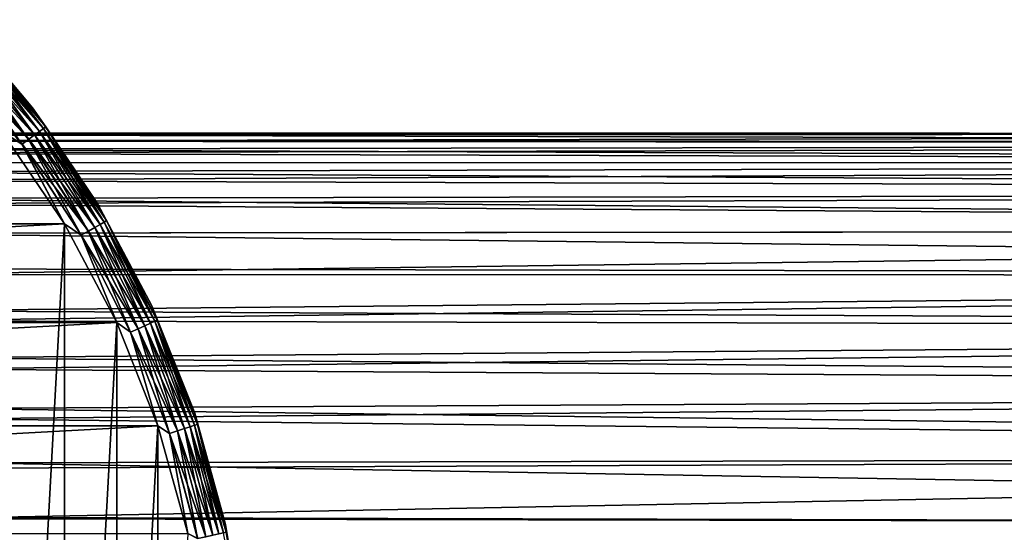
# Model space of a CAD drawing. Header units: metres. Extents: x -28 to 239, y -27 to 27.
# Tile 35 of 60: x 22 to 47, y 6 to 19. Entities that reach past the tile are written whole.
import ezdxf

# ---------------------------------------------------------------- set-up
doc = ezdxf.new("R2010")
doc.units = ezdxf.units.M
doc.layers.add('solid_10151053_XXX', color=7, linetype='CONTINUOUS')

msp = doc.modelspace()

# ---------------------------------------------------------------- linework, layer by layer
at = {"layer": 'solid_10151053_XXX'}
for points in [[(21.892559, 16.64229, -1), (21.892559, 16.64229, -9.5), (19.964876, 18.911736, -9.5)], [(20.418036, 18.384481, -9.721427), (19.964876, 18.911736, -9.5), (21.892559, 16.64229, -9.5)], [(19.964876, 18.911736, -1), (21.892559, 16.64229, -1), (19.964876, 18.911736, -9.5)], [(20.41785, 18.384315, -0.777479), (21.892559, 16.64229, -1), (19.964876, 18.911736, -1)], [(20.15629, 18.148806, -0.217749), (21.942938, 15.942478, -0.217749), (20.274143, 18.254921, -0.376159)], [(20.274664, 18.255388, -10.122963), (22.071804, 16.036104, -10.122963), (20.156942, 18.149391, -10.281551)], [(20.274143, 18.254921, -0.376159), (22.071239, 16.035694, -0.376159), (20.362816, 18.334763, -0.565914)], [(21.942938, 15.942478, -0.217749), (22.071239, 16.035694, -0.376159), (20.274143, 18.254921, -0.376159)], [(20.363178, 18.335087, -9.933075), (22.168165, 16.106113, -9.933075), (20.274664, 18.255388, -10.122963)], [(22.168165, 16.106113, -9.933075), (22.071804, 16.036104, -10.122963), (20.274664, 18.255388, -10.122963)], [(20.362816, 18.334763, -0.565914), (22.16777, 16.105827, -0.565914), (20.41785, 18.384315, -0.777479)], [(22.071239, 16.035694, -0.376159), (22.16777, 16.105827, -0.565914), (20.362816, 18.334763, -0.565914)], [(20.418036, 18.384481, -9.721427), (22.227884, 16.149504, -9.721427), (20.363178, 18.335087, -9.933075)], [(22.227884, 16.149504, -9.721427), (22.168165, 16.106113, -9.933075), (20.363178, 18.335087, -9.933075)], [(20.41785, 18.384315, -0.777479), (22.227684, 16.149357, -0.777479), (21.892559, 16.64229, -1)], [(22.16777, 16.105827, -0.565914), (22.227684, 16.149357, -0.777479), (20.41785, 18.384315, -0.777479)], [(20.418036, 18.384481, -9.721427), (21.892559, 16.64229, -9.5), (22.227884, 16.149504, -9.721427)], [(19.857891, 17.880125, -0.024823), (21.618088, 15.706461, -0.024823), (20.015175, 18.021744, -0.098642)], [(20.015926, 18.022421, -10.400871), (21.790133, 15.831458, -10.400871), (19.858704, 17.880857, -10.474928)], [(20.015175, 18.021744, -0.098642), (21.789316, 15.830864, -0.098642), (20.15629, 18.148806, -0.217749)], [(21.618088, 15.706461, -0.024823), (21.789316, 15.830864, -0.098642), (20.015175, 18.021744, -0.098642)], [(20.156942, 18.149391, -10.281551), (21.943647, 15.942993, -10.281551), (20.015926, 18.022421, -10.400871)], [(21.943647, 15.942993, -10.281551), (21.790133, 15.831458, -10.400871), (20.015926, 18.022421, -10.400871)], [(21.789316, 15.830864, -0.098642), (21.942938, 15.942478, -0.217749), (20.15629, 18.148806, -0.217749)], [(22.071804, 16.036104, -10.122963), (21.943647, 15.942993, -10.281551), (20.156942, 18.149391, -10.281551)], [(19.857891, 17.880125, -0.024823), (21.101072, 16.031057), (21.618088, 15.706461, -0.024823)], [(19.858704, 17.880857, -10.474928), (21.618973, 15.707104, -10.474928), (21.101072, 16.031057, -10.5)], [(21.790133, 15.831458, -10.400871), (21.618973, 15.707104, -10.474928), (19.858704, 17.880857, -10.474928)], [(23.563572, 14.177732, -1), (23.563572, 14.177732, -9.5), (21.892559, 16.64229, -9.5)], [(22.227884, 16.149504, -9.721427), (21.892559, 16.64229, -9.5), (23.563572, 14.177732, -9.5)], [(21.892559, 16.64229, -1), (23.563572, 14.177732, -1), (21.892559, 16.64229, -9.5)], [(22.227684, 16.149357, -0.777479), (23.563572, 14.177732, -1), (21.892559, 16.64229, -1)], [(22.711102, 13.654884), (21.101072, 16.031057), (-22.711102, 13.654884)], [(109.253983, 15.968428, 169.170715), (14.412927, 15.953607, 134.42482), (14.36137, 16.000032, 135.723831)], [(108.566765, 15.968428, 171.058838), (14.36137, 16.000032, 135.723831), (14.420163, 15.947065, 137.10704)], [(108.566765, 15.968428, 171.058838), (109.253983, 15.968428, 169.170715), (14.36137, 16.000032, 135.723831)], [(109.253983, 15.968428, 169.170715), (109.935783, 15.716596, 167.297485), (14.412927, 15.953607, 134.42482)], [(108.566765, 15.968428, 171.058838), (14.420163, 15.947065, 137.10704), (14.603026, 15.779785, 138.605164)], [(107.884964, 15.716596, 172.932068), (108.566765, 15.968428, 171.058838), (14.603026, 15.779785, 138.605164)], [(21.101072, 16.031057, -10.5), (22.711102, 13.654884, -10.5), (21.101072, -16.031057, -10.5)], [(21.618973, 15.707104, -10.474928), (22.711102, 13.654884, -10.5), (21.101072, 16.031057, -10.5)], [(21.618088, 15.706461, -0.024823), (21.101072, 16.031057), (22.711102, 13.654884)], [(21.942938, 15.942478, -0.217749), (23.489176, 13.561481, -0.217749), (22.071239, 16.035694, -0.376159)], [(22.071804, 16.036104, -10.122963), (23.627123, 13.641126, -10.122963), (21.943647, 15.942993, -10.281551)], [(22.071239, 16.035694, -0.376159), (23.626516, 13.640776, -0.376159), (22.16777, 16.105827, -0.565914)], [(23.489176, 13.561481, -0.217749), (23.626516, 13.640776, -0.376159), (22.071239, 16.035694, -0.376159)], [(22.168165, 16.106113, -9.933075), (23.730272, 13.700679, -9.933075), (22.071804, 16.036104, -10.122963)], [(23.730272, 13.700679, -9.933075), (23.627123, 13.641126, -10.122963), (22.071804, 16.036104, -10.122963)], [(22.16777, 16.105827, -0.565914), (23.729851, 13.700436, -0.565914), (22.227684, 16.149357, -0.777479)], [(23.626516, 13.640776, -0.376159), (23.729851, 13.700436, -0.565914), (22.16777, 16.105827, -0.565914)], [(22.227884, 16.149504, -9.721427), (23.794201, 13.737589, -9.721427), (22.168165, 16.106113, -9.933075)], [(23.794201, 13.737589, -9.721427), (23.730272, 13.700679, -9.933075), (22.168165, 16.106113, -9.933075)], [(22.227684, 16.149357, -0.777479), (23.793985, 13.737464, -0.777479), (23.563572, 14.177732, -1)], [(23.729851, 13.700436, -0.565914), (23.793985, 13.737464, -0.777479), (22.227684, 16.149357, -0.777479)], [(22.227884, 16.149504, -9.721427), (23.563572, 14.177732, -9.5), (23.794201, 13.737589, -9.721427)], [(109.935783, 15.716596, 167.297485), (14.566373, 15.813626, 133.184814), (14.412927, 15.953607, 134.42482)], [(109.935783, 15.716596, 167.297485), (14.818517, 15.577598, 131.981567), (14.566373, 15.813626, 133.184814)], [(107.884964, 15.716596, 172.932068), (14.603026, 15.779785, 138.605164), (14.927649, 15.47305, 140.241653)], [(109.935783, 15.716596, 167.297485), (110.601418, 15.216905, 165.468674), (14.818517, 15.577598, 131.981567)], [(107.219337, 15.216905, 174.760864), (107.884964, 15.716596, 172.932068), (14.927649, 15.47305, 140.241653)], [(21.618088, 15.706461, -0.024823), (23.141434, 13.360713, -0.024823), (21.789316, 15.830864, -0.098642)], [(21.618088, 15.706461, -0.024823), (22.711102, 13.654884), (23.141434, 13.360713, -0.024823)], [(21.790133, 15.831458, -10.400871), (23.325603, 13.467043, -10.400871), (21.618973, 15.707104, -10.474928)], [(21.618973, 15.707104, -10.474928), (23.142382, 13.36126, -10.474928), (22.711102, 13.654884, -10.5)], [(23.325603, 13.467043, -10.400871), (23.142382, 13.36126, -10.474928), (21.618973, 15.707104, -10.474928)], [(21.789316, 15.830864, -0.098642), (23.324726, 13.466537, -0.098642), (21.942938, 15.942478, -0.217749)], [(23.141434, 13.360713, -0.024823), (23.324726, 13.466537, -0.098642), (21.789316, 15.830864, -0.098642)], [(21.943647, 15.942993, -10.281551), (23.489935, 13.56192, -10.281551), (21.790133, 15.831458, -10.400871)], [(23.489935, 13.56192, -10.281551), (23.325603, 13.467043, -10.400871), (21.790133, 15.831458, -10.400871)], [(23.324726, 13.466537, -0.098642), (23.489176, 13.561481, -0.217749), (21.942938, 15.942478, -0.217749)], [(23.627123, 13.641126, -10.122963), (23.489935, 13.56192, -10.281551), (21.943647, 15.942993, -10.281551)], [(110.601418, 15.216905, 165.468674), (15.169311, 15.236207, 130.797791), (14.818517, 15.577598, 131.981567)], [(107.219337, 15.216905, 174.760864), (14.927649, 15.47305, 140.241653), (15.409612, 14.993128, 142.027817)], [(110.601418, 15.216905, 165.468674), (15.61942, 14.774427, 129.624146), (15.169311, 15.236207, 130.797791)], [(106.580376, 14.477233, 176.516403), (107.219337, 15.216905, 174.760864), (15.409612, 14.993128, 142.027817)], [(110.601418, 15.216905, 165.468674), (111.240379, 14.477233, 163.71315), (15.61942, 14.774427, 129.624146)], [(106.580376, 14.477233, 176.516403), (15.409612, 14.993128, 142.027817), (16.045424, 14.310638, 143.929749)], [(111.240379, 14.477233, 163.71315), (16.166613, 14.17359, 128.458817), (15.61942, 14.774427, 129.624146)], [(105.978157, 13.509247, 178.170975), (106.580376, 14.477233, 176.516403), (16.045424, 14.310638, 143.929749)], [(111.240379, 14.477233, 163.71315), (111.84259, 13.509247, 162.058578), (16.166613, 14.17359, 128.458817)], [(105.978157, 13.509247, 178.170975), (16.045424, 14.310638, 143.929749), (16.798309, 13.418897, 145.861664)], [(111.84259, 13.509247, 162.058578), (16.80044, 13.41623, 127.31192), (16.166613, 14.17359, 128.458817)], [(24.958324, 11.54695, -1), (24.958324, 11.54695, -9.5), (23.563572, 14.177732, -9.5)], [(23.794201, 13.737589, -9.721427), (23.563572, 14.177732, -9.5), (24.958324, 11.54695, -9.5)], [(23.563572, 14.177732, -1), (24.958324, 11.54695, -1), (23.563572, 14.177732, -9.5)], [(23.793985, 13.737464, -0.777479), (24.958324, 11.54695, -1), (23.563572, 14.177732, -1)], [(23.626516, 13.640776, -0.376159), (24.922937, 11.096407, -0.376159), (23.729851, 13.700436, -0.565914)], [(23.730272, 13.700679, -9.933075), (25.032387, 11.145136, -9.933075), (23.627123, 13.641126, -10.122963)], [(23.729851, 13.700436, -0.565914), (25.031942, 11.144938, -0.565914), (23.793985, 13.737464, -0.777479)], [(24.922937, 11.096407, -0.376159), (25.031942, 11.144938, -0.565914), (23.729851, 13.700436, -0.565914)], [(23.794201, 13.737589, -9.721427), (25.099823, 11.175161, -9.721427), (23.730272, 13.700679, -9.933075)], [(25.099823, 11.175161, -9.721427), (25.032387, 11.145136, -9.933075), (23.730272, 13.700679, -9.933075)], [(23.793985, 13.737464, -0.777479), (25.099596, 11.17506, -0.777479), (24.958324, 11.54695, -1)], [(25.031942, 11.144938, -0.565914), (25.099596, 11.17506, -0.777479), (23.793985, 13.737464, -0.777479)], [(23.794201, 13.737589, -9.721427), (24.958324, 11.54695, -9.5), (25.099823, 11.175161, -9.721427)], [(22.711102, 13.654884), (-22.711102, 13.654884), (-24.054819, 11.118259)], [(24.054819, 11.118259), (22.711102, 13.654884), (-24.054819, 11.118259)], [(105.978157, 13.509247, 178.170975), (16.798309, 13.418897, 145.861664), (17.599754, 12.349033, 147.706909)], [(111.84259, 13.509247, 162.058578), (112.398567, 12.328212, 160.531052), (16.80044, 13.41623, 127.31192)], [(105.422188, 12.328212, 179.698502), (105.978157, 13.509247, 178.170975), (17.599754, 12.349033, 147.706909)], [(22.711102, 13.654884, -10.5), (22.711102, -13.654884, -10.5), (21.101072, -16.031057, -10.5)], [(22.711102, 13.654884, -10.5), (24.054819, 11.118259, -10.5), (22.711102, -13.654884, -10.5)], [(23.142382, 13.36126, -10.474928), (24.054819, 11.118259, -10.5), (22.711102, 13.654884, -10.5)], [(23.141434, 13.360713, -0.024823), (22.711102, 13.654884), (24.054819, 11.118259)], [(23.141434, 13.360713, -0.024823), (24.411238, 10.868584, -0.024823), (23.324726, 13.466537, -0.098642)], [(23.325603, 13.467043, -10.400871), (24.605513, 10.95508, -10.400871), (23.142382, 13.36126, -10.474928)], [(23.324726, 13.466537, -0.098642), (24.604588, 10.954668, -0.098642), (23.489176, 13.561481, -0.217749)], [(24.411238, 10.868584, -0.024823), (24.604588, 10.954668, -0.098642), (23.324726, 13.466537, -0.098642)], [(23.489935, 13.56192, -10.281551), (24.778862, 11.03226, -10.281551), (23.325603, 13.467043, -10.400871)], [(24.778862, 11.03226, -10.281551), (24.605513, 10.95508, -10.400871), (23.325603, 13.467043, -10.400871)], [(23.489176, 13.561481, -0.217749), (24.778059, 11.031903, -0.217749), (23.626516, 13.640776, -0.376159)], [(24.604588, 10.954668, -0.098642), (24.778059, 11.031903, -0.217749), (23.489176, 13.561481, -0.217749)], [(23.627123, 13.641126, -10.122963), (24.923576, 11.096691, -10.122963), (23.489935, 13.56192, -10.281551)], [(24.923576, 11.096691, -10.122963), (24.778862, 11.03226, -10.281551), (23.489935, 13.56192, -10.281551)], [(24.778059, 11.031903, -0.217749), (24.922937, 11.096407, -0.376159), (23.626516, 13.640776, -0.376159)], [(25.032387, 11.145136, -9.933075), (24.923576, 11.096691, -10.122963), (23.627123, 13.641126, -10.122963)], [(112.398567, 12.328212, 160.531052), (17.496859, 12.494396, 126.207138), (16.80044, 13.41623, 127.31192)], [(23.141434, 13.360713, -0.024823), (24.054819, 11.118259), (24.411238, 10.868584, -0.024823)], [(23.142382, 13.36126, -10.474928), (24.412237, 10.869028, -10.474928), (24.054819, 11.118259, -10.5)], [(24.605513, 10.95508, -10.400871), (24.412237, 10.869028, -10.474928), (23.142382, 13.36126, -10.474928)], [(112.398567, 12.328212, 160.531052), (18.218245, 11.416898, 125.176567), (17.496859, 12.494396, 126.207138)], [(105.422188, 12.328212, 179.698502), (17.599754, 12.349033, 147.706909), (18.376373, 11.160597, 149.363632)], [(112.398567, 12.328212, 160.531052), (112.899529, 10.952754, 159.154678), (18.218245, 11.416898, 125.176567)], [(104.921227, 10.952754, 181.074875), (105.422188, 12.328212, 179.698502), (18.376373, 11.160597, 149.363632)], [(112.899529, 10.952754, 159.154678), (18.922054, 10.208129, 124.250565), (18.218245, 11.416898, 125.176567)], [(26.060463, 8.780792, -1), (26.060463, 8.780792, -9.5), (24.958324, 11.54695, -9.5)], [(25.099823, 11.175161, -9.721427), (24.958324, 11.54695, -9.5), (26.060463, 8.780792, -9.5)], [(24.958324, 11.54695, -1), (26.060463, 8.780792, -1), (24.958324, 11.54695, -9.5)], [(25.099596, 11.17506, -0.777479), (26.060463, 8.780792, -1), (24.958324, 11.54695, -1)], [(104.921227, 10.952754, 181.074875), (18.376373, 11.160597, 149.363632), (19.079504, 9.910728, 150.786102)], [(25.031942, 11.144938, -0.565914), (26.059778, 8.467335, -0.565914), (25.099596, 11.17506, -0.777479)], [(25.099823, 11.175161, -9.721427), (26.130445, 8.490296, -9.721427), (25.032387, 11.145136, -9.933075)], [(25.099596, 11.17506, -0.777479), (26.130209, 8.49022, -0.777479), (26.060463, 8.780792, -1)], [(26.059778, 8.467335, -0.565914), (26.130209, 8.49022, -0.777479), (25.099596, 11.17506, -0.777479)], [(25.099823, 11.175161, -9.721427), (26.060463, 8.780792, -9.5), (26.130445, 8.490296, -9.721427)], [(24.054819, 11.118259), (-24.054819, 11.118259), (-25.115917, 8.452258)], [(25.115917, 8.452258), (24.054819, 11.118259), (-25.115917, 8.452258)], [(112.899529, 10.952754, 159.154678), (113.337578, 9.404564, 157.951141), (18.922054, 10.208129, 124.250565)], [(104.48317, 9.404564, 182.278412), (104.921227, 10.952754, 181.074875), (19.079504, 9.910728, 150.786102)], [(24.054819, 11.118259, -10.5), (24.054819, -11.118259, -10.5), (22.711102, -13.654884, -10.5)], [(24.054819, 11.118259, -10.5), (25.115917, 8.452258, -10.5), (24.054819, -11.118259, -10.5)], [(24.412237, 10.869028, -10.474928), (25.115917, 8.452258, -10.5), (24.054819, 11.118259, -10.5)], [(24.411238, 10.868584, -0.024823), (24.054819, 11.118259), (25.115917, 8.452258)], [(24.411238, 10.868584, -0.024823), (25.413588, 8.257375, -0.024823), (24.604588, 10.954668, -0.098642)], [(24.605513, 10.95508, -10.400871), (25.615837, 8.323091, -10.400871), (24.412237, 10.869028, -10.474928)], [(24.604588, 10.954668, -0.098642), (25.614876, 8.322778, -0.098642), (24.778059, 11.031903, -0.217749)], [(25.413588, 8.257375, -0.024823), (25.614876, 8.322778, -0.098642), (24.604588, 10.954668, -0.098642)], [(24.778862, 11.03226, -10.281551), (25.796305, 8.381728, -10.281551), (24.605513, 10.95508, -10.400871)], [(25.796305, 8.381728, -10.281551), (25.615837, 8.323091, -10.400871), (24.605513, 10.95508, -10.400871)], [(24.778059, 11.031903, -0.217749), (25.795471, 8.381456, -0.217749), (24.922937, 11.096407, -0.376159)], [(25.614876, 8.322778, -0.098642), (25.795471, 8.381456, -0.217749), (24.778059, 11.031903, -0.217749)], [(24.923576, 11.096691, -10.122963), (25.946962, 8.430679, -10.122963), (24.778862, 11.03226, -10.281551)], [(25.946962, 8.430679, -10.122963), (25.796305, 8.381728, -10.281551), (24.778862, 11.03226, -10.281551)], [(24.922937, 11.096407, -0.376159), (25.946297, 8.430463, -0.376159), (25.031942, 11.144938, -0.565914)], [(25.795471, 8.381456, -0.217749), (25.946297, 8.430463, -0.376159), (24.922937, 11.096407, -0.376159)], [(25.032387, 11.145136, -9.933075), (26.06024, 8.467485, -9.933075), (24.923576, 11.096691, -10.122963)], [(26.06024, 8.467485, -9.933075), (25.946962, 8.430679, -10.122963), (24.923576, 11.096691, -10.122963)], [(25.946297, 8.430463, -0.376159), (26.059778, 8.467335, -0.565914), (25.031942, 11.144938, -0.565914)], [(26.130445, 8.490296, -9.721427), (26.06024, 8.467485, -9.933075), (25.032387, 11.145136, -9.933075)], [(24.411238, 10.868584, -0.024823), (25.115917, 8.452258), (25.413588, 8.257375, -0.024823)], [(24.412237, 10.869028, -10.474928), (25.414627, 8.257713, -10.474928), (25.115917, 8.452258, -10.5)], [(25.615837, 8.323091, -10.400871), (25.414627, 8.257713, -10.474928), (24.412237, 10.869028, -10.474928)], [(113.337578, 9.404564, 157.951141), (19.57296, 8.896586, 123.446617), (18.922054, 10.208129, 124.250565)], [(104.48317, 9.404564, 182.278412), (19.079504, 9.910728, 150.786102), (19.688488, 8.637908, 151.973007)], [(113.337578, 9.404564, 157.951141), (113.705811, 7.708059, 156.939438), (19.57296, 8.896586, 123.446617)], [(104.114944, 7.708059, 183.290115), (104.48317, 9.404564, 182.278412), (19.688488, 8.637908, 151.973007)], [(113.705811, 7.708059, 156.939438), (20.147831, 7.504328, 122.769974), (19.57296, 8.896586, 123.446617)], [(104.114944, 7.708059, 183.290115), (19.688488, 8.637908, 151.973007), (20.200405, 7.361632, 152.94455)], [(26.857065, 5.911687, -1), (26.857065, 5.911687, -9.5), (26.060463, 8.780792, -9.5)], [(26.130445, 8.490296, -9.721427), (26.060463, 8.780792, -9.5), (26.857065, 5.911687, -9.5)], [(26.060463, 8.780792, -1), (26.857065, 5.911687, -1), (26.060463, 8.780792, -9.5)], [(26.130209, 8.49022, -0.777479), (26.857065, 5.911687, -1), (26.060463, 8.780792, -1)], [(25.115917, 8.452258), (-25.115917, 8.452258), (-25.882881, 5.685635)], [(25.882881, 5.685635), (25.115917, 8.452258), (-25.882881, 5.685635)], [(25.115917, 8.452258, -10.5), (25.115917, -8.452258, -10.5), (24.054819, -11.118259, -10.5)], [(25.115917, 8.452258, -10.5), (25.882881, 5.685635, -10.5), (25.115917, -8.452258, -10.5)], [(25.414627, 8.257713, -10.474928), (25.882881, 5.685635, -10.5), (25.115917, 8.452258, -10.5)], [(25.413588, 8.257375, -0.024823), (25.115917, 8.452258), (25.882881, 5.685635)], [(25.614876, 8.322778, -0.098642), (26.344522, 5.599701, -0.098642), (25.795471, 8.381456, -0.217749)], [(25.796305, 8.381728, -10.281551), (26.53112, 5.639364, -10.281551), (25.615837, 8.323091, -10.400871)], [(25.795471, 8.381456, -0.217749), (26.530262, 5.639181, -0.217749), (25.946297, 8.430463, -0.376159)], [(26.344522, 5.599701, -0.098642), (26.530262, 5.639181, -0.217749), (25.795471, 8.381456, -0.217749)], [(25.946962, 8.430679, -10.122963), (26.686068, 5.672299, -10.122963), (25.796305, 8.381728, -10.281551)], [(26.686068, 5.672299, -10.122963), (26.53112, 5.639364, -10.281551), (25.796305, 8.381728, -10.281551)], [(25.946297, 8.430463, -0.376159), (26.685385, 5.672153, -0.376159), (26.059778, 8.467335, -0.565914)], [(26.530262, 5.639181, -0.217749), (26.685385, 5.672153, -0.376159), (25.946297, 8.430463, -0.376159)], [(26.06024, 8.467485, -9.933075), (26.802572, 5.697062, -9.933075), (25.946962, 8.430679, -10.122963)], [(26.802572, 5.697062, -9.933075), (26.686068, 5.672299, -10.122963), (25.946962, 8.430679, -10.122963)], [(26.059778, 8.467335, -0.565914), (26.802097, 5.696961, -0.565914), (26.130209, 8.49022, -0.777479)], [(26.685385, 5.672153, -0.376159), (26.802097, 5.696961, -0.565914), (26.059778, 8.467335, -0.565914)], [(26.130445, 8.490296, -9.721427), (26.874779, 5.71241, -9.721427), (26.06024, 8.467485, -9.933075)], [(26.874779, 5.71241, -9.721427), (26.802572, 5.697062, -9.933075), (26.06024, 8.467485, -9.933075)], [(26.130209, 8.49022, -0.777479), (26.874535, 5.712359, -0.777479), (26.857065, 5.911687, -1)], [(26.802097, 5.696961, -0.565914), (26.874535, 5.712359, -0.777479), (26.130209, 8.49022, -0.777479)], [(26.130445, 8.490296, -9.721427), (26.857065, 5.911687, -9.5), (26.874779, 5.71241, -9.721427)], [(25.413588, 8.257375, -0.024823), (26.137499, 5.555697, -0.024823), (25.614876, 8.322778, -0.098642)], [(25.413588, 8.257375, -0.024823), (25.882881, 5.685635), (26.137499, 5.555697, -0.024823)], [(25.615837, 8.323091, -10.400871), (26.345512, 5.599911, -10.400871), (25.414627, 8.257713, -10.474928)], [(25.414627, 8.257713, -10.474928), (26.138569, 5.555924, -10.474928), (25.882881, 5.685635, -10.5)], [(26.345512, 5.599911, -10.400871), (26.138569, 5.555924, -10.474928), (25.414627, 8.257713, -10.474928)], [(26.137499, 5.555697, -0.024823), (26.344522, 5.599701, -0.098642), (25.614876, 8.322778, -0.098642)], [(26.53112, 5.639364, -10.281551), (26.345512, 5.599911, -10.400871), (25.615837, 8.323091, -10.400871)], [(113.705811, 7.708059, 156.939438), (113.998413, 5.889993, 156.135513), (20.147831, 7.504328, 122.769974)], [(104.114944, 7.708059, 183.290115), (20.200405, 7.361632, 152.94455), (20.617254, 6.097442, 153.720703)], [(103.822342, 5.889993, 184.09404), (104.114944, 7.708059, 183.290115), (20.617254, 6.097442, 153.720703)], [(113.998413, 5.889993, 156.135513), (20.629532, 6.055778, 122.223007), (20.147831, 7.504328, 122.769974)], [(103.822342, 5.889993, 184.09404), (20.617254, 6.097442, 153.720703), (20.945736, 4.850375, 154.323883)], [(113.998413, 5.889993, 156.135513), (21.008291, 4.571835, 121.804077), (20.629532, 6.055778, 122.223007)], [(103.609978, 3.979038, 184.677505), (103.822342, 5.889993, 184.09404), (20.945736, 4.850375, 154.323883)], [(113.998413, 5.889993, 156.135513), (114.210777, 3.979038, 155.552048), (21.008291, 4.571835, 121.804077)], [(27.338795, 2.973273, -1), (27.338795, 2.973273, -9.5), (26.857065, 5.911687, -9.5)], [(26.874779, 5.71241, -9.721427), (26.857065, 5.911687, -9.5), (27.338795, 2.973273, -9.5)], [(26.857065, 5.911687, -1), (27.338795, 2.973273, -1), (26.857065, 5.911687, -9.5)], [(26.874535, 5.712359, -0.777479), (27.338795, 2.973273, -1), (26.857065, 5.911687, -1)], [(26.874779, 5.71241, -9.721427), (27.324665, 2.871938, -9.721427), (26.802572, 5.697062, -9.933075)], [(26.874779, 5.71241, -9.721427), (27.338795, 2.973273, -9.5), (27.324665, 2.871938, -9.721427)]]:
    msp.add_3dface(points, dxfattribs=at)

doc.saveas('drawing.dxf')
